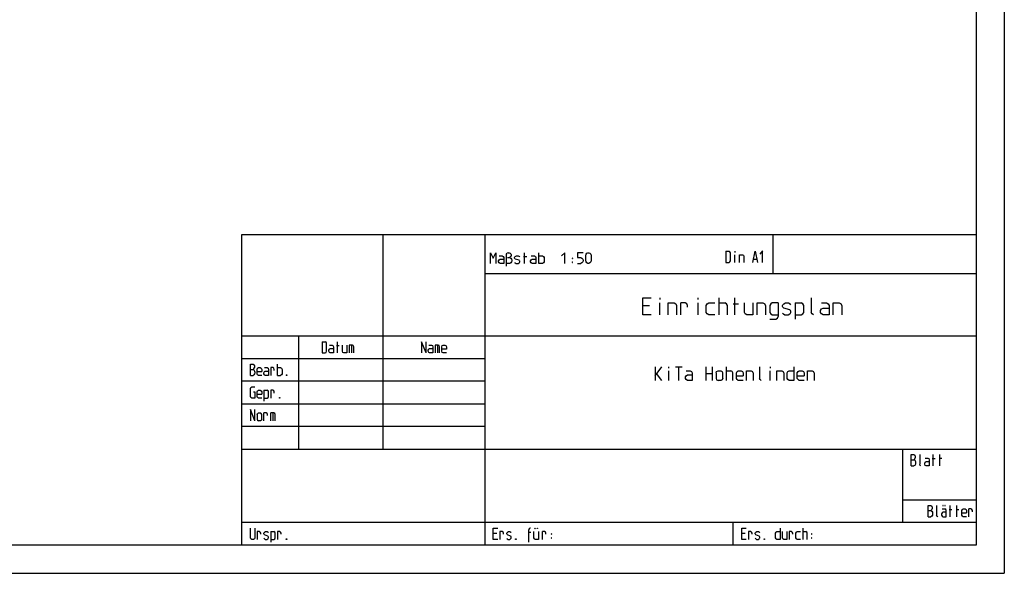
# Model space of a CAD drawing. Header units: millimetres. Extents: x 0 to 40100, y 0 to 29075.
# Tile 94 of 119: x 31383 to 40100, y 0 to 4900. Entities that reach past the tile are written whole.
import ezdxf

# ---------------------------------------------------------------- set-up
doc = ezdxf.new("R2010")
doc.units = ezdxf.units.MM
doc.header["$MEASUREMENT"] = 0
doc.linetypes.add('AUSGEZOGEN', pattern=[0, 0])
doc.layers.get('0').update_dxf_attribs({"linetype": 'CONTINUOUS'})
doc.layers.add('IBMP_KT_ZEICHNUNGSRAHMEN', color=7, linetype='AUSGEZOGEN')
doc.styles.get("Standard").update_dxf_attribs({"font": 'TXT.SHX'})

# ---------------------------------------------------------------- blocks, each defined once
blk = doc.blocks.new('BLOCK_00522')
at = {"layer": 'IBMP_KT_ZEICHNUNGSRAHMEN', "color": 0, "linetype": 'AUSGEZOGEN', "true_color": 0x000000}
for p, q in [((35550, 2837.5), (35574.07, 2790)), ((35550, 2742.5), (35550, 2837.5)), ((35574.07, 2790), (35597.5, 2837.5)), ((35597.5, 2837.5), (35597.5, 2742.5)), ((35626.32, 2809), (35654.18, 2809)), ((35654.18, 2809), (35664.32, 2804.57)), ((35664.32, 2804.57), (35668.75, 2794.43)), ((35668.75, 2794.43), (35668.75, 2742.5)), ((35692.5, 2823.57), (35697.57, 2833.07)), ((35692.5, 2718.43), (35692.5, 2824.2)), ((35707.07, 2837.5), (35697.57, 2833.07)), ((35702, 2795.07), (35721, 2795.07)), ((35707.07, 2837.5), (35716.57, 2837.5)), ((35716.57, 2837.5), (35726.07, 2833.07)), ((35718.47, 2795.07), (35726.07, 2799.5)), ((35721, 2795.07), (35730.5, 2790)), ((35726.07, 2833.07), (35730.5, 2828)), ((35730.5, 2804.57), (35726.07, 2799.5)), ((35730.5, 2828), (35733.03, 2818.5)), ((35733.03, 2814.07), (35730.5, 2804.57)), ((35730.5, 2790), (35737.47, 2780.5)), ((35733.03, 2818.5), (35733.03, 2814.07)), ((35763.75, 2794.43), (35766.28, 2799.5)), ((35763.75, 2790), (35763.75, 2794.43)), ((35766.28, 2785.57), (35763.75, 2790)), ((35766.28, 2799.5), (35770.72, 2804.57)), ((35770.72, 2804.57), (35780.22, 2809)), ((35780.22, 2809), (35796.68, 2809)), ((35796.68, 2809), (35806.82, 2804.57)), ((35806.82, 2804.57), (35811.25, 2799.5)), ((35843.87, 2804.57), (35872.37, 2804.57)), ((35853.37, 2742.5), (35853.37, 2837.5)), ((35911.32, 2809), (35939.18, 2809)), ((35939.18, 2809), (35949.32, 2804.57)), ((35949.32, 2804.57), (35953.75, 2794.43)), ((35953.75, 2794.43), (35953.75, 2742.5)), ((35977.5, 2742.5), (35977.5, 2837.5)), ((35977.5, 2809), (36010.43, 2809)), ((36010.43, 2809), (36020.57, 2804.57)), ((36020.57, 2804.57), (36025, 2794.43)), ((36025, 2794.43), (36025, 2756.43)), ((35621.25, 2766.57), (35626.32, 2775.43)), ((35621.25, 2756.43), (35621.25, 2766.57)), ((35626.32, 2747.57), (35621.25, 2756.43)), ((35626.32, 2775.43), (35635.18, 2780.5)), ((35635.18, 2742.5), (35626.32, 2747.57)), ((35635.18, 2780.5), (35668.75, 2780.5)), ((35668.75, 2742.5), (35635.18, 2742.5)), ((35721, 2742.5), (35697.57, 2742.5)), ((35730.5, 2747.57), (35721, 2742.5)), ((35737.47, 2757.07), (35730.5, 2747.57)), ((35737.47, 2780.5), (35740, 2771)), ((35740, 2766.57), (35737.47, 2757.07)), ((35740, 2771), (35740, 2766.57)), ((35763.75, 2752), (35768.82, 2747.57)), ((35770.72, 2780.5), (35766.28, 2785.57)), ((35768.82, 2747.57), (35777.68, 2742.5)), ((35804.28, 2771), (35770.72, 2780.5)), ((35777.68, 2742.5), (35794.78, 2742.5)), ((35794.78, 2742.5), (35804.28, 2747.57)), ((35808.72, 2766.57), (35804.28, 2771)), ((35804.28, 2747.57), (35808.72, 2752)), ((35811.25, 2761.5), (35808.72, 2766.57)), ((35808.72, 2752), (35811.25, 2756.43)), ((35811.25, 2756.43), (35811.25, 2761.5)), ((35906.25, 2766.57), (35911.32, 2775.43)), ((35906.25, 2756.43), (35906.25, 2766.57)), ((35911.32, 2747.57), (35906.25, 2756.43)), ((35911.32, 2775.43), (35920.18, 2780.5)), ((35920.18, 2742.5), (35911.32, 2747.57)), ((35920.18, 2780.5), (35953.75, 2780.5)), ((35953.75, 2742.5), (35920.18, 2742.5)), ((36010.43, 2742.5), (35977.5, 2742.5)), ((36020.57, 2747.57), (36010.43, 2742.5)), ((36025, 2756.43), (36020.57, 2747.57))]:
    blk.add_line(p, q, dxfattribs=at)
at = {"color": 0, "true_color": 0x000000}
blk.add_attdef('', (0, 0), '', height=1, dxfattribs=at)
blk = doc.blocks.new('BLOCK_00523')
at = {"layer": 'IBMP_KT_ZEICHNUNGSRAHMEN', "color": 0, "linetype": 'AUSGEZOGEN', "true_color": 0x000000}
for p, q in [((35575, 400), (35615, 400)), ((35575, 300), (35575, 400)), ((35575, 354.67), (35607, 354.67)), ((35635, 370), (35635, 300)), ((35654.73, 370), (35635, 370)), ((35662.73, 365.33), (35654.73, 370)), ((35667, 354.67), (35662.73, 365.33)), ((35667, 345.33), (35667, 354.67)), ((35695, 354.67), (35697.13, 360)), ((35695, 350), (35695, 354.67)), ((35697.13, 345.33), (35695, 350)), ((35697.13, 360), (35700.87, 365.33)), ((35700.87, 365.33), (35708.87, 370)), ((35708.87, 370), (35722.73, 370)), ((35722.73, 370), (35731.27, 365.33)), ((35731.27, 365.33), (35735, 360)), ((35615, 300), (35575, 300)), ((35695, 310), (35699.27, 305.33)), ((35700.87, 340), (35697.13, 345.33)), ((35699.27, 305.33), (35706.73, 300)), ((35729.13, 330), (35700.87, 340)), ((35706.73, 300), (35721.13, 300)), ((35721.13, 300), (35729.13, 305.33)), ((35732.87, 325.33), (35729.13, 330)), ((35729.13, 305.33), (35732.87, 310)), ((35735, 320), (35732.87, 325.33)), ((35732.87, 310), (35735, 314.67)), ((35735, 314.67), (35735, 320)), ((35773.13, 300), (35773.13, 305.33)), ((35773.13, 305.33), (35776.87, 305.33)), ((35776.87, 300), (35773.13, 300)), ((35776.87, 305.33), (35776.87, 300))]:
    blk.add_line(p, q, dxfattribs=at)
at = {"color": 0, "true_color": 0x000000}
blk.add_attdef('', (0, 0), '', height=1, dxfattribs=at)
blk = doc.blocks.new('BLOCK_00524')
at = {"layer": 'IBMP_KT_ZEICHNUNGSRAHMEN', "color": 0, "linetype": 'AUSGEZOGEN', "true_color": 0x000000}
for p, q in [((35883, 365.33), (35907, 365.33)), ((35893.13, 394.67), (35888.87, 385.33)), ((35888.87, 274.67), (35888.87, 385.33)), ((35901.13, 400), (35893.13, 394.67)), ((35904.87, 400), (35901.13, 400)), ((35904.87, 400), (35901.13, 400)), ((35935, 314.67), (35935, 370)), ((35944.6, 400), (35947.27, 400)), ((35944.6, 396.67), (35944.6, 400)), ((35944.6, 396.67), (35947.27, 396.67)), ((35947.27, 400), (35947.27, 396.67)), ((35963.27, 400), (35965.93, 400)), ((35963.27, 396.67), (35963.27, 400)), ((35965.93, 396.67), (35963.27, 396.67)), ((35965.93, 400), (35965.93, 396.67)), ((35975, 370), (35975, 300)), ((35939.27, 305.33), (35935, 314.67)), ((35946.73, 300), (35939.27, 305.33)), ((35975, 300), (35946.73, 300))]:
    blk.add_line(p, q, dxfattribs=at)
at = {"color": 0, "true_color": 0x000000}
blk.add_attdef('', (0, 0), '', height=1, dxfattribs=at)
blk = doc.blocks.new('BLOCK_00525')
at = {"layer": 'IBMP_KT_ZEICHNUNGSRAHMEN', "color": 0, "linetype": 'AUSGEZOGEN', "true_color": 0x000000}
for p, q in [((36010, 300), (36010, 370)), ((36029.73, 370), (36010, 370)), ((36037.73, 365.33), (36029.73, 370)), ((36042, 354.67), (36037.73, 365.33)), ((36042, 345.33), (36042, 354.67)), ((36088.13, 350), (36088.13, 345.33)), ((36091.87, 350), (36088.13, 350)), ((36091.87, 350), (36091.87, 345.33)), ((36088.13, 345.33), (36091.87, 345.33)), ((36091.87, 314.67), (36088.13, 314.67)), ((36088.13, 314.67), (36088.13, 310)), ((36088.13, 310), (36091.87, 310)), ((36091.87, 310), (36091.87, 314.67))]:
    blk.add_line(p, q, dxfattribs=at)
at = {"color": 0, "true_color": 0x000000}
blk.add_attdef('', (0, 0), '', height=1, dxfattribs=at)
blk = doc.blocks.new('BLOCK_00526')
at = {"layer": 'IBMP_KT_ZEICHNUNGSRAHMEN', "color": 0, "linetype": 'AUSGEZOGEN', "true_color": 0x000000}
for p, q in [((37775, 400), (37815, 400)), ((37775, 300), (37775, 400)), ((37775, 354.67), (37807, 354.67)), ((37835, 370), (37835, 300)), ((37854.73, 370), (37835, 370)), ((37862.73, 365.33), (37854.73, 370)), ((37867, 354.67), (37862.73, 365.33)), ((37867, 345.33), (37867, 354.67)), ((37895, 354.67), (37897.13, 360)), ((37895, 350), (37895, 354.67)), ((37897.13, 345.33), (37895, 350)), ((37897.13, 360), (37900.87, 365.33)), ((37900.87, 365.33), (37908.87, 370)), ((37908.87, 370), (37922.73, 370)), ((37922.73, 370), (37931.27, 365.33)), ((37931.27, 365.33), (37935, 360)), ((37815, 300), (37775, 300)), ((37895, 310), (37899.27, 305.33)), ((37900.87, 340), (37897.13, 345.33)), ((37899.27, 305.33), (37906.73, 300)), ((37929.13, 330), (37900.87, 340)), ((37906.73, 300), (37921.13, 300)), ((37921.13, 300), (37929.13, 305.33)), ((37932.87, 325.33), (37929.13, 330)), ((37929.13, 305.33), (37932.87, 310)), ((37935, 320), (37932.87, 325.33)), ((37932.87, 310), (37935, 314.67)), ((37935, 314.67), (37935, 320)), ((37973.13, 300), (37973.13, 305.33)), ((37973.13, 305.33), (37976.87, 305.33)), ((37976.87, 300), (37973.13, 300)), ((37976.87, 305.33), (37976.87, 300))]:
    blk.add_line(p, q, dxfattribs=at)
at = {"color": 0, "true_color": 0x000000}
blk.add_attdef('', (0, 0), '', height=1, dxfattribs=at)
blk = doc.blocks.new('BLOCK_00527')
at = {"layer": 'IBMP_KT_ZEICHNUNGSRAHMEN', "color": 0, "linetype": 'AUSGEZOGEN', "true_color": 0x000000}
for p, q in [((38075, 354.67), (38079.27, 365.33)), ((38075, 314.67), (38075, 354.67)), ((38079.27, 365.33), (38086.73, 370)), ((38086.73, 370), (38115, 370)), ((38115, 400), (38115, 300)), ((38135, 314.67), (38135, 370)), ((38175, 370), (38175, 300)), ((38195, 370), (38195, 300)), ((38214.73, 370), (38195, 370)), ((38222.73, 365.33), (38214.73, 370)), ((38227, 354.67), (38222.73, 365.33)), ((38227, 345.33), (38227, 354.67)), ((38255, 354.67), (38259.27, 365.33)), ((38255, 314.67), (38255, 354.67)), ((38259.27, 365.33), (38266.73, 370)), ((38266.73, 370), (38295, 370)), ((38315, 400), (38315, 300)), ((38315, 370), (38342.73, 370)), ((38351.27, 365.33), (38342.73, 370)), ((38355, 354.67), (38351.27, 365.33)), ((38355, 300), (38355, 354.67)), ((38393.13, 350), (38393.13, 345.33)), ((38396.87, 350), (38393.13, 350)), ((38396.87, 350), (38396.87, 345.33)), ((38079.27, 305.33), (38075, 314.67)), ((38086.73, 300), (38079.27, 305.33)), ((38115, 300), (38086.73, 300)), ((38139.27, 305.33), (38135, 314.67)), ((38146.73, 300), (38139.27, 305.33)), ((38175, 300), (38146.73, 300)), ((38259.27, 305.33), (38255, 314.67)), ((38266.73, 300), (38259.27, 305.33)), ((38295, 300), (38266.73, 300)), ((38393.13, 345.33), (38396.87, 345.33)), ((38396.87, 314.67), (38393.13, 314.67)), ((38393.13, 314.67), (38393.13, 310)), ((38393.13, 310), (38396.87, 310)), ((38396.87, 310), (38396.87, 314.67))]:
    blk.add_line(p, q, dxfattribs=at)
at = {"color": 0, "true_color": 0x000000}
blk.add_attdef('', (0, 0), '', height=1, dxfattribs=at)
blk = doc.blocks.new('BLOCK_00528')
at = {"layer": 'IBMP_KT_ZEICHNUNGSRAHMEN', "color": 0, "linetype": 'AUSGEZOGEN', "true_color": 0x000000}
for p, q in [((39275, 1050), (39299, 1050)), ((39275, 950), (39275, 1050)), ((39299, 1050), (39307, 1044.67)), ((39351, 1050), (39351, 964.67)), ((39470.47, 950), (39470.47, 1050)), ((39530.47, 950), (39530.47, 1050)), ((39275, 1004.67), (39299, 1004.67)), ((39307, 1015.33), (39299, 1004.67)), ((39299, 1004.67), (39307, 1000)), ((39307, 1044.67), (39311.27, 1035.33)), ((39311.27, 1024.67), (39307, 1015.33)), ((39307, 1000), (39312.87, 990)), ((39312.87, 964.67), (39307, 955.33)), ((39311.27, 1035.33), (39311.27, 1024.67)), ((39312.87, 990), (39315, 980)), ((39315, 975.33), (39312.87, 964.67)), ((39315, 980), (39315, 975.33)), ((39355.27, 955.33), (39351, 964.67)), ((39395, 975.33), (39399.27, 984.67)), ((39395, 964.67), (39395, 975.33)), ((39399.27, 955.33), (39395, 964.67)), ((39399.27, 1020), (39422.73, 1020)), ((39399.27, 984.67), (39406.73, 990)), ((39406.73, 990), (39435, 990)), ((39422.73, 1020), (39431.27, 1015.33)), ((39431.27, 1015.33), (39435, 1004.67)), ((39435, 1004.67), (39435, 950)), ((39462.47, 1015.33), (39486.47, 1015.33)), ((39546.47, 1015.33), (39522.47, 1015.33)), ((39275, 950), (39299, 950)), ((39307, 955.33), (39299, 950)), ((39361.13, 950), (39355.27, 955.33)), ((39406.73, 950), (39399.27, 955.33)), ((39435, 950), (39406.73, 950))]:
    blk.add_line(p, q, dxfattribs=at)
at = {"color": 0, "true_color": 0x000000}
blk.add_attdef('', (0, 0), '', height=1, dxfattribs=at)
blk = doc.blocks.new('BLOCK_00529')
at = {"layer": 'IBMP_KT_ZEICHNUNGSRAHMEN', "color": 0, "linetype": 'AUSGEZOGEN', "true_color": 0x000000}
for p, q in [((33425, 314.67), (33425, 400)), ((33465, 400), (33465, 314.67)), ((33485, 370), (33485, 300)), ((33504.73, 370), (33485, 370)), ((33512.73, 365.33), (33504.73, 370)), ((33517, 354.67), (33512.73, 365.33)), ((33517, 345.33), (33517, 354.67)), ((33545, 354.67), (33547.13, 360)), ((33545, 350), (33545, 354.67)), ((33547.13, 345.33), (33545, 350)), ((33547.13, 360), (33550.87, 365.33)), ((33550.87, 365.33), (33558.87, 370)), ((33558.87, 370), (33572.73, 370)), ((33572.73, 370), (33581.27, 365.33)), ((33585, 360), (33581.27, 365.33)), ((33605, 370), (33632.73, 370)), ((33605, 370), (33605, 274.67)), ((33641.27, 365.33), (33632.73, 370)), ((33645, 354.67), (33641.27, 365.33)), ((33645, 314.67), (33645, 354.67)), ((33665, 370), (33665, 300)), ((33684.73, 370), (33665, 370)), ((33692.73, 365.33), (33684.73, 370)), ((33697, 354.67), (33692.73, 365.33)), ((33697, 345.33), (33697, 354.67)), ((33429.27, 305.33), (33425, 314.67)), ((33436.73, 300), (33429.27, 305.33)), ((33452.73, 300), (33436.73, 300)), ((33461.27, 305.33), (33452.73, 300)), ((33465, 314.67), (33461.27, 305.33)), ((33545, 310), (33549.27, 305.33)), ((33550.87, 340), (33547.13, 345.33)), ((33549.27, 305.33), (33556.73, 300)), ((33579.13, 330), (33550.87, 340)), ((33556.73, 300), (33571.13, 300)), ((33571.13, 300), (33579.13, 305.33)), ((33582.87, 325.33), (33579.13, 330)), ((33579.13, 305.33), (33582.87, 310)), ((33585, 320), (33582.87, 325.33)), ((33582.87, 310), (33585, 314.67)), ((33585, 314.67), (33585, 320)), ((33605, 300), (33632.73, 300)), ((33632.73, 300), (33641.27, 305.33)), ((33641.27, 305.33), (33645, 314.67)), ((33743.13, 300), (33743.13, 305.33)), ((33743.13, 305.33), (33746.87, 305.33)), ((33746.87, 300), (33743.13, 300)), ((33746.87, 305.33), (33746.87, 300))]:
    blk.add_line(p, q, dxfattribs=at)
at = {"color": 0, "true_color": 0x000000}
blk.add_attdef('', (0, 0), '', height=1, dxfattribs=at)
blk = doc.blocks.new('BLOCK_00530')
at = {"layer": 'IBMP_KT_ZEICHNUNGSRAHMEN', "color": 0, "linetype": 'AUSGEZOGEN', "true_color": 0x000000}
for p, q in [((33425, 1850), (33449, 1850)), ((33425, 1750), (33425, 1850)), ((33449, 1850), (33457, 1844.67)), ((33457, 1844.67), (33461.27, 1835.33)), ((33461.27, 1835.33), (33461.27, 1824.67)), ((33665, 1750), (33665, 1850)), ((33425, 1804.67), (33449, 1804.67)), ((33425, 1750), (33449, 1750)), ((33457, 1815.33), (33449, 1804.67)), ((33449, 1804.67), (33457, 1800)), ((33457, 1755.33), (33449, 1750)), ((33461.27, 1824.67), (33457, 1815.33)), ((33457, 1800), (33462.87, 1790)), ((33462.87, 1764.67), (33457, 1755.33)), ((33462.87, 1790), (33465, 1780)), ((33465, 1775.33), (33462.87, 1764.67)), ((33465, 1780), (33465, 1775.33)), ((33485, 1804.67), (33489.27, 1815.33)), ((33485, 1764.67), (33485, 1804.67)), ((33485, 1784.67), (33525, 1784.67)), ((33489.27, 1755.33), (33485, 1764.67)), ((33489.27, 1815.33), (33496.73, 1820)), ((33496.73, 1750), (33489.27, 1755.33)), ((33496.73, 1820), (33512.73, 1820)), ((33525, 1750), (33496.73, 1750)), ((33512.73, 1820), (33521.27, 1815.33)), ((33521.27, 1815.33), (33525, 1804.67)), ((33525, 1804.67), (33525, 1784.67)), ((33545, 1775.33), (33549.27, 1784.67)), ((33545, 1764.67), (33545, 1775.33)), ((33549.27, 1755.33), (33545, 1764.67)), ((33549.27, 1820), (33572.73, 1820)), ((33549.27, 1784.67), (33556.73, 1790)), ((33556.73, 1750), (33549.27, 1755.33)), ((33556.73, 1790), (33585, 1790)), ((33585, 1750), (33556.73, 1750)), ((33572.73, 1820), (33581.27, 1815.33)), ((33581.27, 1815.33), (33585, 1804.67)), ((33585, 1804.67), (33585, 1750)), ((33605, 1820), (33605, 1750)), ((33624.73, 1820), (33605, 1820)), ((33632.73, 1815.33), (33624.73, 1820)), ((33637, 1804.67), (33632.73, 1815.33)), ((33637, 1795.33), (33637, 1804.67)), ((33665, 1820), (33692.73, 1820)), ((33665, 1750), (33692.73, 1750)), ((33692.73, 1820), (33701.27, 1815.33)), ((33701.27, 1755.33), (33692.73, 1750)), ((33701.27, 1815.33), (33705, 1804.67)), ((33705, 1764.67), (33701.27, 1755.33)), ((33705, 1804.67), (33705, 1764.67)), ((33743.13, 1755.33), (33743.13, 1750)), ((33743.13, 1755.33), (33746.87, 1755.33)), ((33746.87, 1750), (33743.13, 1750)), ((33746.87, 1755.33), (33746.87, 1750))]:
    blk.add_line(p, q, dxfattribs=at)
at = {"color": 0, "true_color": 0x000000}
blk.add_attdef('', (0, 0), '', height=1, dxfattribs=at)
blk = doc.blocks.new('BLOCK_00531')
at = {"layer": 'IBMP_KT_ZEICHNUNGSRAHMEN', "color": 0, "linetype": 'AUSGEZOGEN', "true_color": 0x000000}
for p, q in [((33425, 1635.33), (33429.27, 1644.67)), ((33425, 1564.67), (33425, 1635.33)), ((33429.27, 1644.67), (33436.73, 1650)), ((33436.73, 1650), (33465, 1650)), ((33452.73, 1604.67), (33465, 1604.67)), ((33465, 1604.67), (33465, 1550)), ((33485, 1604.67), (33489.27, 1615.33)), ((33485, 1564.67), (33485, 1604.67)), ((33485, 1584.67), (33525, 1584.67)), ((33489.27, 1615.33), (33496.73, 1620)), ((33496.73, 1620), (33512.73, 1620)), ((33512.73, 1620), (33521.27, 1615.33)), ((33521.27, 1615.33), (33525, 1604.67)), ((33525, 1604.67), (33525, 1584.67)), ((33545, 1620), (33572.73, 1620)), ((33545, 1620), (33545, 1524.67)), ((33581.27, 1615.33), (33572.73, 1620)), ((33585, 1604.67), (33581.27, 1615.33)), ((33585, 1564.67), (33585, 1604.67)), ((33605, 1620), (33605, 1550)), ((33624.73, 1620), (33605, 1620)), ((33632.73, 1615.33), (33624.73, 1620)), ((33637, 1604.67), (33632.73, 1615.33)), ((33637, 1595.33), (33637, 1604.67)), ((33429.27, 1555.33), (33425, 1564.67)), ((33436.73, 1550), (33429.27, 1555.33)), ((33465, 1550), (33436.73, 1550)), ((33489.27, 1555.33), (33485, 1564.67)), ((33496.73, 1550), (33489.27, 1555.33)), ((33525, 1550), (33496.73, 1550)), ((33545, 1550), (33572.73, 1550)), ((33572.73, 1550), (33581.27, 1555.33)), ((33581.27, 1555.33), (33585, 1564.67)), ((33683.13, 1550), (33683.13, 1555.33)), ((33683.13, 1555.33), (33686.87, 1555.33)), ((33686.87, 1550), (33683.13, 1550)), ((33686.87, 1555.33), (33686.87, 1550))]:
    blk.add_line(p, q, dxfattribs=at)
at = {"color": 0, "true_color": 0x000000}
blk.add_attdef('', (0, 0), '', height=1, dxfattribs=at)
blk = doc.blocks.new('BLOCK_00532')
at = {"layer": 'IBMP_KT_ZEICHNUNGSRAHMEN', "color": 0, "linetype": 'AUSGEZOGEN', "true_color": 0x000000}
for p, q in [((33425, 1450), (33425, 1350)), ((33465, 1350), (33425, 1450)), ((33465, 1350), (33465, 1450)), ((33485, 1405.33), (33488.2, 1415.33)), ((33485, 1405.33), (33485, 1365.33)), ((33488.2, 1415.33), (33497.27, 1420)), ((33497.27, 1420), (33513.27, 1420)), ((33513.27, 1420), (33521.27, 1415.33)), ((33525, 1405.33), (33521.27, 1415.33)), ((33525, 1365.33), (33525, 1405.33)), ((33545, 1350), (33545, 1420)), ((33564.73, 1420), (33545, 1420)), ((33572.73, 1415.33), (33564.73, 1420)), ((33577, 1404.67), (33572.73, 1415.33)), ((33577, 1395.33), (33577, 1404.67)), ((33605, 1350), (33605, 1420)), ((33632.73, 1420), (33605, 1420)), ((33625.27, 1420), (33625.27, 1350)), ((33641.27, 1415.33), (33632.73, 1420)), ((33645, 1404.67), (33641.27, 1415.33)), ((33645, 1350), (33645, 1404.67)), ((33485, 1365.33), (33488.2, 1354.67)), ((33488.2, 1354.67), (33497.27, 1350)), ((33513.27, 1350), (33497.27, 1350)), ((33521.27, 1354.67), (33513.27, 1350)), ((33525, 1365.33), (33521.27, 1354.67))]:
    blk.add_line(p, q, dxfattribs=at)
at = {"color": 0, "true_color": 0x000000}
blk.add_attdef('', (0, 0), '', height=1, dxfattribs=at)
blk = doc.blocks.new('BLOCK_00533')
at = {"layer": 'IBMP_KT_ZEICHNUNGSRAHMEN', "color": 0, "linetype": 'AUSGEZOGEN', "true_color": 0x000000}
for p, q in [((34060, 2050), (34087.73, 2050)), ((34060, 2050), (34060, 1950)), ((34096.27, 2044.67), (34087.73, 2050)), ((34100, 2035.33), (34096.27, 2044.67)), ((34100, 1964.67), (34100, 2035.33)), ((34124.27, 2020), (34147.73, 2020)), ((34147.73, 2020), (34156.27, 2015.33)), ((34156.27, 2015.33), (34160, 2004.67)), ((34187.47, 2015.33), (34211.47, 2015.33)), ((34195.47, 1950), (34195.47, 2050)), ((34240, 1964.67), (34240, 2020)), ((34280, 2020), (34280, 1950)), ((34300, 2020), (34300, 1950)), ((34327.73, 2020), (34300, 2020)), ((34320.27, 2020), (34320.27, 1950)), ((34336.27, 2015.33), (34327.73, 2020)), ((34340, 2004.67), (34336.27, 2015.33)), ((34060, 1950), (34087.73, 1950)), ((34087.73, 1950), (34096.27, 1955.33)), ((34096.27, 1955.33), (34100, 1964.67)), ((34120, 1975.33), (34124.27, 1984.67)), ((34120, 1964.67), (34120, 1975.33)), ((34124.27, 1955.33), (34120, 1964.67)), ((34124.27, 1984.67), (34131.73, 1990)), ((34131.73, 1950), (34124.27, 1955.33)), ((34131.73, 1990), (34160, 1990)), ((34160, 1950), (34131.73, 1950)), ((34160, 2004.67), (34160, 1950)), ((34244.27, 1955.33), (34240, 1964.67)), ((34251.73, 1950), (34244.27, 1955.33)), ((34280, 1950), (34251.73, 1950)), ((34340, 1950), (34340, 2004.67))]:
    blk.add_line(p, q, dxfattribs=at)
at = {"color": 0, "true_color": 0x000000}
blk.add_attdef('', (0, 0), '', height=1, dxfattribs=at)
blk = doc.blocks.new('BLOCK_00534')
at = {"layer": 'IBMP_KT_ZEICHNUNGSRAHMEN', "color": 0, "linetype": 'AUSGEZOGEN', "true_color": 0x000000}
for p, q in [((34940, 2050), (34940, 1950)), ((34980, 1950), (34940, 2050)), ((34980, 1950), (34980, 2050)), ((35004.27, 2020), (35027.73, 2020)), ((35027.73, 2020), (35036.27, 2015.33)), ((35036.27, 2015.33), (35040, 2004.67)), ((35060, 2020), (35060, 1950)), ((35087.73, 2020), (35060, 2020)), ((35080.27, 2020), (35080.27, 1950)), ((35096.27, 2015.33), (35087.73, 2020)), ((35100, 2004.67), (35096.27, 2015.33)), ((35120, 2004.67), (35124.27, 2015.33)), ((35124.27, 2015.33), (35131.73, 2020)), ((35131.73, 2020), (35147.73, 2020)), ((35147.73, 2020), (35156.27, 2015.33)), ((35156.27, 2015.33), (35160, 2004.67)), ((35000, 1975.33), (35004.27, 1984.67)), ((35000, 1964.67), (35000, 1975.33)), ((35004.27, 1955.33), (35000, 1964.67)), ((35004.27, 1984.67), (35011.73, 1990)), ((35011.73, 1950), (35004.27, 1955.33)), ((35011.73, 1990), (35040, 1990)), ((35040, 1950), (35011.73, 1950)), ((35040, 2004.67), (35040, 1950)), ((35100, 1950), (35100, 2004.67)), ((35120, 1964.67), (35120, 2004.67)), ((35160, 1984.67), (35120, 1984.67)), ((35124.27, 1955.33), (35120, 1964.67)), ((35131.73, 1950), (35124.27, 1955.33)), ((35160, 1950), (35131.73, 1950)), ((35160, 2004.67), (35160, 1984.67))]:
    blk.add_line(p, q, dxfattribs=at)
at = {"color": 0, "true_color": 0x000000}
blk.add_attdef('', (0, 0), '', height=1, dxfattribs=at)
blk = doc.blocks.new('BLOCK_00535')
at = {"layer": 'IBMP_KT_ZEICHNUNGSRAHMEN', "color": 0, "linetype": 'AUSGEZOGEN', "true_color": 0x000000}
for p, q in [((36207.87, 2837.5), (36180, 2809)), ((36207.87, 2742.5), (36207.87, 2837.5)), ((36272.78, 2790), (36272.78, 2785.57)), ((36277.22, 2790), (36272.78, 2790)), ((36277.22, 2790), (36277.22, 2785.57)), ((36322.5, 2837.5), (36322.5, 2794.43)), ((36370, 2837.5), (36322.5, 2837.5)), ((36322.5, 2794.43), (36351, 2794.43)), ((36351, 2794.43), (36360.5, 2790)), ((36360.5, 2790), (36367.47, 2780.5)), ((36393.75, 2809), (36396.92, 2823.57)), ((36393.75, 2771), (36393.75, 2809)), ((36396.92, 2823.57), (36403.25, 2832.43)), ((36403.25, 2832.43), (36412.75, 2837.5)), ((36412.75, 2837.5), (36422.25, 2837.5)), ((36422.25, 2837.5), (36431.75, 2832.43)), ((36431.75, 2832.43), (36438.72, 2823.57)), ((36438.72, 2823.57), (36441.25, 2809)), ((36441.25, 2809), (36441.25, 2771)), ((36272.78, 2785.57), (36277.22, 2785.57)), ((36272.78, 2756.43), (36277.22, 2756.43)), ((36272.78, 2756.43), (36272.78, 2752)), ((36272.78, 2752), (36277.22, 2752)), ((36277.22, 2752), (36277.22, 2756.43)), ((36322.5, 2742.5), (36351, 2742.5)), ((36360.5, 2747.57), (36351, 2742.5)), ((36367.47, 2756.43), (36360.5, 2747.57)), ((36367.47, 2780.5), (36370, 2775.43)), ((36370, 2761.5), (36367.47, 2756.43)), ((36370, 2775.43), (36370, 2761.5)), ((36396.92, 2756.43), (36393.75, 2771)), ((36403.25, 2747.57), (36396.92, 2756.43)), ((36412.75, 2742.5), (36403.25, 2747.57)), ((36422.25, 2742.5), (36412.75, 2742.5)), ((36431.75, 2747.57), (36422.25, 2742.5)), ((36438.72, 2756.43), (36431.75, 2747.57)), ((36441.25, 2771), (36438.72, 2756.43))]:
    blk.add_line(p, q, dxfattribs=at)
at = {"color": 0, "true_color": 0x000000}
blk.add_attdef('', (0, 0), '', height=1, dxfattribs=at)
blk = doc.blocks.new('BLOCK_00536')
at = {"layer": 'IBMP_KT_ZEICHNUNGSRAHMEN', "color": 0, "linetype": 'AUSGEZOGEN', "true_color": 0x000000}
for p, q in [((37635, 2850), (37662.73, 2850)), ((37635, 2850), (37635, 2750)), ((37671.27, 2844.67), (37662.73, 2850)), ((37675, 2835.33), (37671.27, 2844.67)), ((37675, 2764.67), (37675, 2835.33)), ((37715.27, 2850), (37715.27, 2840)), ((37715.27, 2750), (37715.27, 2820)), ((37755, 2820), (37782.73, 2820)), ((37755, 2750), (37755, 2820)), ((37782.73, 2820), (37791.27, 2815.33)), ((37791.27, 2815.33), (37795, 2804.67)), ((37795, 2804.67), (37795, 2750)), ((37635, 2750), (37662.73, 2750)), ((37662.73, 2750), (37671.27, 2755.33)), ((37671.27, 2755.33), (37675, 2764.67))]:
    blk.add_line(p, q, dxfattribs=at)
at = {"color": 0, "true_color": 0x000000}
blk.add_attdef('', (0, 0), '', height=1, dxfattribs=at)
blk = doc.blocks.new('BLOCK_00537')
at = {"layer": 'IBMP_KT_ZEICHNUNGSRAHMEN', "color": 0, "linetype": 'AUSGEZOGEN', "true_color": 0x000000}
for p, q in [((37959.64, 2855), (37935, 2823.5)), ((37959.64, 2750), (37959.64, 2855))]:
    blk.add_line(p, q, dxfattribs=at)
at = {"color": 0, "true_color": 0x000000}
blk.add_attdef('', (0, 0), '', height=1, dxfattribs=at)
blk = doc.blocks.new('BLOCK_00538')
at = {"layer": 'IBMP_KT_ZEICHNUNGSRAHMEN', "color": 0, "linetype": 'AUSGEZOGEN', "true_color": 0x000000}
for p, q in [((36898.75, 2437.5), (36973.75, 2437.5)), ((36898.75, 2287.5), (36898.75, 2437.5)), ((36898.75, 2369.5), (36958.75, 2369.5)), ((37049.25, 2437.5), (37049.25, 2422.5)), ((37049.25, 2287.5), (37049.25, 2392.5)), ((37123.75, 2392.5), (37175.75, 2392.5)), ((37123.75, 2287.5), (37123.75, 2392.5)), ((37175.75, 2392.5), (37191.75, 2385.5)), ((37191.75, 2385.5), (37198.75, 2369.5)), ((37198.75, 2369.5), (37198.75, 2287.5)), ((37236.25, 2287.5), (37236.25, 2392.5)), ((37273.25, 2392.5), (37236.25, 2392.5)), ((37288.25, 2385.5), (37273.25, 2392.5)), ((37296.25, 2369.5), (37288.25, 2385.5)), ((37296.25, 2355.5), (37296.25, 2369.5)), ((37386.75, 2437.5), (37386.75, 2422.5)), ((37386.75, 2392.5), (37386.75, 2287.5)), ((37461.25, 2369.5), (37469.25, 2385.5)), ((37461.25, 2309.5), (37461.25, 2369.5)), ((37469.25, 2385.5), (37483.25, 2392.5)), ((37483.25, 2392.5), (37536.25, 2392.5)), ((37573.75, 2437.5), (37573.75, 2287.5)), ((37573.75, 2392.5), (37625.75, 2392.5)), ((37641.75, 2385.5), (37625.75, 2392.5)), ((37648.75, 2369.5), (37641.75, 2385.5)), ((37648.75, 2287.5), (37648.75, 2369.5)), ((37700.25, 2385.5), (37745.25, 2385.5)), ((37715.25, 2287.5), (37715.25, 2437.5)), ((37798.75, 2309.5), (37798.75, 2392.5)), ((37873.75, 2392.5), (37873.75, 2287.5)), ((37911.25, 2392.5), (37963.25, 2392.5)), ((37911.25, 2287.5), (37911.25, 2392.5)), ((37963.25, 2392.5), (37979.25, 2385.5)), ((37986.25, 2369.5), (37979.25, 2385.5)), ((37986.25, 2369.5), (37986.25, 2287.5)), ((38031.75, 2385.5), (38023.75, 2369.5)), ((38023.75, 2369.5), (38023.75, 2309.5)), ((38045.75, 2392.5), (38031.75, 2385.5)), ((38098.75, 2392.5), (38045.75, 2392.5)), ((38098.75, 2392.5), (38098.75, 2272.5)), ((38136.25, 2369.5), (38140.25, 2377.5)), ((38136.25, 2362.5), (38136.25, 2369.5)), ((38140.25, 2355.5), (38136.25, 2362.5)), ((38140.25, 2377.5), (38147.25, 2385.5)), ((38147.25, 2347.5), (38140.25, 2355.5)), ((38147.25, 2385.5), (38162.25, 2392.5)), ((38162.25, 2392.5), (38188.25, 2392.5)), ((38188.25, 2392.5), (38204.25, 2385.5)), ((38211.25, 2377.5), (38204.25, 2385.5)), ((38248.75, 2392.5), (38300.75, 2392.5)), ((38248.75, 2392.5), (38248.75, 2249.5)), ((38316.75, 2385.5), (38300.75, 2392.5)), ((38323.75, 2369.5), (38316.75, 2385.5)), ((38323.75, 2309.5), (38323.75, 2369.5)), ((38391.25, 2437.5), (38391.25, 2309.5)), ((38481.75, 2392.5), (38525.75, 2392.5)), ((38525.75, 2392.5), (38541.75, 2385.5)), ((38541.75, 2385.5), (38548.75, 2369.5)), ((38548.75, 2369.5), (38548.75, 2287.5)), ((38586.25, 2392.5), (38638.25, 2392.5)), ((38586.25, 2287.5), (38586.25, 2392.5)), ((38638.25, 2392.5), (38654.25, 2385.5)), ((38661.25, 2369.5), (38654.25, 2385.5)), ((38661.25, 2369.5), (38661.25, 2287.5)), ((36973.75, 2287.5), (36898.75, 2287.5)), ((37469.25, 2295.5), (37461.25, 2309.5)), ((37483.25, 2287.5), (37469.25, 2295.5)), ((37536.25, 2287.5), (37483.25, 2287.5)), ((37806.75, 2295.5), (37798.75, 2309.5)), ((37820.75, 2287.5), (37806.75, 2295.5)), ((37873.75, 2287.5), (37820.75, 2287.5)), ((38023.75, 2309.5), (38031.75, 2295.5)), ((38031.75, 2295.5), (38045.75, 2287.5)), ((38045.75, 2287.5), (38098.75, 2287.5)), ((38091.75, 2257.5), (38098.75, 2272.5)), ((38136.25, 2302.5), (38144.25, 2295.5)), ((38144.25, 2295.5), (38158.25, 2287.5)), ((38200.25, 2332.5), (38147.25, 2347.5)), ((38158.25, 2287.5), (38185.25, 2287.5)), ((38185.25, 2287.5), (38200.25, 2295.5)), ((38207.25, 2325.5), (38200.25, 2332.5)), ((38200.25, 2295.5), (38207.25, 2302.5)), ((38211.25, 2317.5), (38207.25, 2325.5)), ((38207.25, 2302.5), (38211.25, 2309.5)), ((38211.25, 2309.5), (38211.25, 2317.5)), ((38248.75, 2287.5), (38300.75, 2287.5)), ((38300.75, 2287.5), (38316.75, 2295.5)), ((38316.75, 2295.5), (38323.75, 2309.5)), ((38399.25, 2295.5), (38391.25, 2309.5)), ((38410.25, 2287.5), (38399.25, 2295.5)), ((38473.75, 2325.5), (38481.75, 2339.5)), ((38473.75, 2309.5), (38473.75, 2325.5)), ((38481.75, 2295.5), (38473.75, 2309.5)), ((38481.75, 2339.5), (38495.75, 2347.5)), ((38495.75, 2287.5), (38481.75, 2295.5)), ((38495.75, 2347.5), (38548.75, 2347.5)), ((38548.75, 2287.5), (38495.75, 2287.5)), ((38023.75, 2249.5), (38075.75, 2249.5)), ((38075.75, 2249.5), (38091.75, 2257.5))]:
    blk.add_line(p, q, dxfattribs=at)
at = {"color": 0, "true_color": 0x000000}
blk.add_attdef('', (0, 0), '', height=1, dxfattribs=at)
blk = doc.blocks.new('BLOCK_00539')
at = {"layer": 'IBMP_KT_ZEICHNUNGSRAHMEN', "color": 0, "linetype": 'AUSGEZOGEN', "true_color": 0x000000}
for p, q in [((37007.5, 1827.5), (37007.5, 1707.5)), ((37007.5, 1749.1), (37067.5, 1827.5)), ((37067.5, 1707.5), (37021.9, 1767.5)), ((37127.9, 1827.5), (37127.9, 1815.5)), ((37127.9, 1791.5), (37127.9, 1707.5)), ((37187.5, 1827.5), (37247.5, 1827.5)), ((37217.9, 1707.5), (37217.9, 1827.5)), ((37277.5, 1737.9), (37283.9, 1749.1)), ((37283.9, 1791.5), (37319.1, 1791.5)), ((37283.9, 1749.1), (37295.1, 1755.5)), ((37295.1, 1755.5), (37337.5, 1755.5)), ((37319.1, 1791.5), (37331.9, 1785.9)), ((37331.9, 1785.9), (37337.5, 1773.1)), ((37337.5, 1773.1), (37337.5, 1707.5)), ((37457.5, 1827.5), (37457.5, 1707.5)), ((37457.5, 1767.5), (37517.5, 1767.5)), ((37517.5, 1707.5), (37517.5, 1827.5)), ((37547.5, 1773.9), (37552.3, 1785.9)), ((37547.5, 1773.9), (37547.5, 1725.9)), ((37552.3, 1785.9), (37565.9, 1791.5)), ((37565.9, 1791.5), (37589.9, 1791.5)), ((37589.9, 1791.5), (37601.9, 1785.9)), ((37607.5, 1773.9), (37601.9, 1785.9)), ((37607.5, 1725.9), (37607.5, 1773.9)), ((37637.5, 1827.5), (37637.5, 1707.5)), ((37637.5, 1791.5), (37679.1, 1791.5)), ((37691.9, 1785.9), (37679.1, 1791.5)), ((37697.5, 1773.1), (37691.9, 1785.9)), ((37697.5, 1707.5), (37697.5, 1773.1)), ((37727.5, 1773.1), (37733.9, 1785.9)), ((37727.5, 1725.1), (37727.5, 1773.1)), ((37727.5, 1749.1), (37787.5, 1749.1)), ((37733.9, 1785.9), (37745.1, 1791.5)), ((37745.1, 1791.5), (37769.1, 1791.5)), ((37769.1, 1791.5), (37781.9, 1785.9)), ((37781.9, 1785.9), (37787.5, 1773.1)), ((37787.5, 1773.1), (37787.5, 1749.1)), ((37817.5, 1791.5), (37859.1, 1791.5)), ((37817.5, 1707.5), (37817.5, 1791.5)), ((37859.1, 1791.5), (37871.9, 1785.9)), ((37877.5, 1773.1), (37871.9, 1785.9)), ((37877.5, 1773.1), (37877.5, 1707.5)), ((37931.5, 1827.5), (37931.5, 1725.1)), ((38027.9, 1827.5), (38027.9, 1815.5)), ((38027.9, 1707.5), (38027.9, 1791.5)), ((38087.5, 1791.5), (38129.1, 1791.5)), ((38087.5, 1707.5), (38087.5, 1791.5)), ((38129.1, 1791.5), (38141.9, 1785.9)), ((38147.5, 1773.1), (38141.9, 1785.9)), ((38147.5, 1773.1), (38147.5, 1707.5)), ((38177.5, 1773.1), (38183.9, 1785.9)), ((38177.5, 1725.1), (38177.5, 1773.1)), ((38183.9, 1785.9), (38195.1, 1791.5)), ((38195.1, 1791.5), (38237.5, 1791.5)), ((38237.5, 1827.5), (38237.5, 1707.5)), ((38267.5, 1773.1), (38273.9, 1785.9)), ((38267.5, 1725.1), (38267.5, 1773.1)), ((38267.5, 1749.1), (38327.5, 1749.1)), ((38273.9, 1785.9), (38285.1, 1791.5)), ((38285.1, 1791.5), (38309.1, 1791.5)), ((38309.1, 1791.5), (38321.9, 1785.9)), ((38321.9, 1785.9), (38327.5, 1773.1)), ((38327.5, 1773.1), (38327.5, 1749.1)), ((38357.5, 1791.5), (38399.1, 1791.5)), ((38357.5, 1707.5), (38357.5, 1791.5)), ((38399.1, 1791.5), (38411.9, 1785.9)), ((38417.5, 1773.1), (38411.9, 1785.9)), ((38417.5, 1773.1), (38417.5, 1707.5)), ((37277.5, 1725.1), (37277.5, 1737.9)), ((37283.9, 1713.9), (37277.5, 1725.1)), ((37295.1, 1707.5), (37283.9, 1713.9)), ((37337.5, 1707.5), (37295.1, 1707.5)), ((37547.5, 1725.9), (37552.3, 1713.1)), ((37552.3, 1713.1), (37565.9, 1707.5)), ((37589.9, 1707.5), (37565.9, 1707.5)), ((37601.9, 1713.1), (37589.9, 1707.5)), ((37607.5, 1725.9), (37601.9, 1713.1)), ((37733.9, 1713.9), (37727.5, 1725.1)), ((37745.1, 1707.5), (37733.9, 1713.9)), ((37787.5, 1707.5), (37745.1, 1707.5)), ((37937.9, 1713.9), (37931.5, 1725.1)), ((37946.7, 1707.5), (37937.9, 1713.9)), ((38183.9, 1713.9), (38177.5, 1725.1)), ((38195.1, 1707.5), (38183.9, 1713.9)), ((38237.5, 1707.5), (38195.1, 1707.5)), ((38273.9, 1713.9), (38267.5, 1725.1)), ((38285.1, 1707.5), (38273.9, 1713.9)), ((38327.5, 1707.5), (38285.1, 1707.5))]:
    blk.add_line(p, q, dxfattribs=at)
at = {"color": 0, "true_color": 0x000000}
blk.add_attdef('', (0, 0), '', height=1, dxfattribs=at)
blk = doc.blocks.new('BLOCK_00540')
at = {"layer": 'IBMP_KT_ZEICHNUNGSRAHMEN', "color": 0, "linetype": 'AUSGEZOGEN', "true_color": 0x000000}
for p, q in [((39425, 600), (39449, 600)), ((39425, 500), (39425, 600)), ((39425, 554.67), (39449, 554.67)), ((39449, 600), (39457, 594.67)), ((39457, 565.33), (39449, 554.67)), ((39449, 554.67), (39457, 550)), ((39457, 594.67), (39461.27, 585.33)), ((39461.27, 574.67), (39457, 565.33)), ((39457, 550), (39462.87, 540)), ((39461.27, 585.33), (39461.27, 574.67)), ((39462.87, 540), (39465, 530)), ((39465, 525.33), (39462.87, 514.67)), ((39465, 530), (39465, 525.33)), ((39501, 600), (39501, 514.67)), ((39549.27, 534.67), (39545, 525.33)), ((39545, 525.33), (39545, 514.67)), ((39549.27, 570), (39572.73, 570)), ((39556.73, 540), (39549.27, 534.67)), ((39554.6, 600), (39554.6, 596.67)), ((39557.27, 600), (39554.6, 600)), ((39554.6, 596.67), (39557.27, 596.67)), ((39585, 540), (39556.73, 540)), ((39557.27, 596.67), (39557.27, 600)), ((39581.27, 565.33), (39572.73, 570)), ((39573.27, 600), (39573.27, 596.67)), ((39575.93, 600), (39573.27, 600)), ((39573.27, 596.67), (39575.93, 596.67)), ((39575.93, 596.67), (39575.93, 600)), ((39585, 554.67), (39581.27, 565.33)), ((39585, 500), (39585, 554.67)), ((39612.47, 565.33), (39636.47, 565.33)), ((39620.47, 500), (39620.47, 600)), ((39672.47, 565.33), (39696.47, 565.33)), ((39680.47, 500), (39680.47, 600)), ((39725, 554.67), (39729.27, 565.33)), ((39725, 514.67), (39725, 554.67)), ((39725, 534.67), (39765, 534.67)), ((39729.27, 565.33), (39736.73, 570)), ((39736.73, 570), (39752.73, 570)), ((39752.73, 570), (39761.27, 565.33)), ((39761.27, 565.33), (39765, 554.67)), ((39765, 554.67), (39765, 534.67)), ((39785, 500), (39785, 570)), ((39804.73, 570), (39785, 570)), ((39812.73, 565.33), (39804.73, 570)), ((39817, 554.67), (39812.73, 565.33)), ((39817, 545.33), (39817, 554.67)), ((39425, 500), (39449, 500)), ((39457, 505.33), (39449, 500)), ((39462.87, 514.67), (39457, 505.33)), ((39505.27, 505.33), (39501, 514.67)), ((39511.13, 500), (39505.27, 505.33)), ((39545, 514.67), (39549.27, 505.33)), ((39549.27, 505.33), (39556.73, 500)), ((39556.73, 500), (39585, 500)), ((39729.27, 505.33), (39725, 514.67)), ((39736.73, 500), (39729.27, 505.33)), ((39765, 500), (39736.73, 500))]:
    blk.add_line(p, q, dxfattribs=at)
at = {"color": 0, "true_color": 0x000000}
blk.add_attdef('', (0, 0), '', height=1, dxfattribs=at)

msp = doc.modelspace()

# ---------------------------------------------------------------- linework, layer by layer
at = {"layer": 'IBMP_KT_ZEICHNUNGSRAHMEN', "color": 0, "linetype": 'AUSGEZOGEN', "true_color": 0x000000}
for p, q in [((40100, 29075), (40100, 0)), ((39850, 28825), (39850, 250)), ((33350, 3000), (39850, 3000)), ((33350, 250), (33350, 3000)), ((34600, 1100), (34600, 3000)), ((35500, 3000), (35500, 250)), ((38050, 3000), (38050, 2650)), ((37875, 2750), (37895.27, 2850)), ((37895.27, 2850), (37915, 2750)), ((37880.87, 2780), (37909.13, 2780)), ((39850, 2650), (35500, 2650)), ((39850, 2100), (33350, 2100)), ((33850, 2100), (33850, 1100)), ((33350, 1900), (35500, 1900)), ((35500, 1700), (33350, 1700)), ((33350, 1500), (35500, 1500)), ((35500, 1300), (33350, 1300)), ((33350, 1100), (39850, 1100)), ((39200, 1100), (39200, 450)), ((39200, 650), (39850, 650)), ((39850, 450), (33350, 450)), ((37700, 250), (37700, 450)), ((39850, 250), (250, 250)), ((0, 0), (40100, 0))]:
    msp.add_line(p, q, dxfattribs=at)

# ---------------------------------------------------------------- block references
at = {"layer": 'IBMP_KT_ZEICHNUNGSRAHMEN', "color": 0, "true_color": 0x000000}
for name in ['BLOCK_00522', 'BLOCK_00535', 'BLOCK_00536', 'BLOCK_00537', 'BLOCK_00538', 'BLOCK_00533', 'BLOCK_00534', 'BLOCK_00530', 'BLOCK_00539', 'BLOCK_00531', 'BLOCK_00532', 'BLOCK_00528', 'BLOCK_00540', 'BLOCK_00529', 'BLOCK_00523', 'BLOCK_00524', 'BLOCK_00525', 'BLOCK_00526', 'BLOCK_00527']:
    msp.add_blockref(name, (0, 0), dxfattribs=at)

doc.saveas('drawing.dxf')
